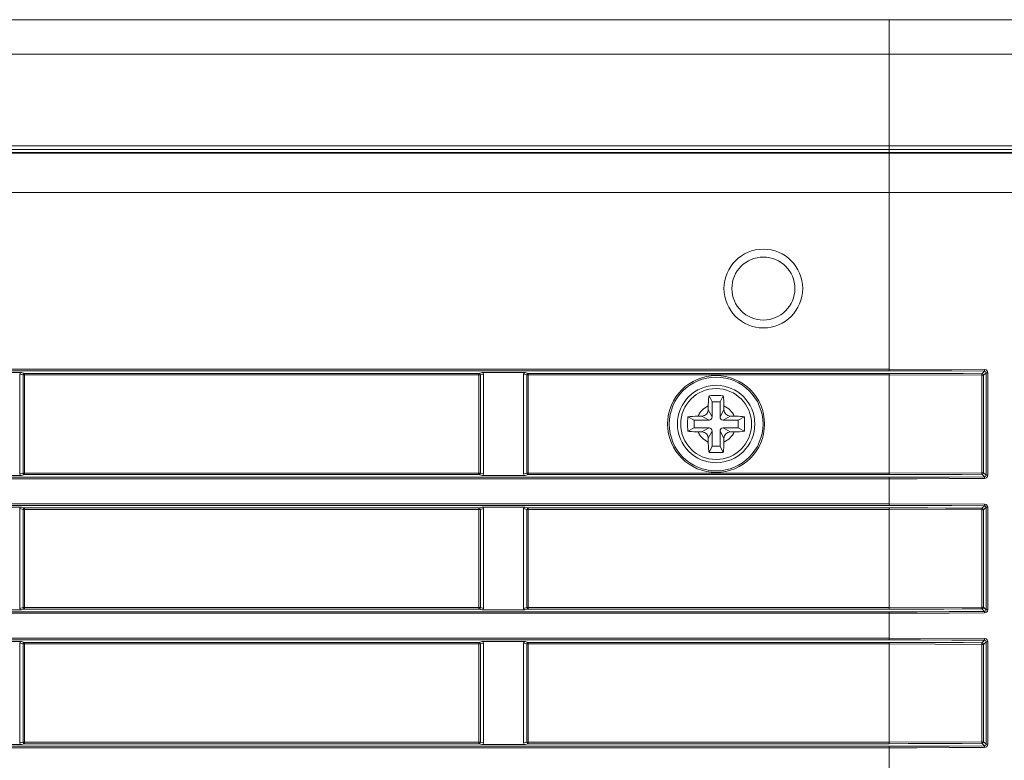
# Model space of a CAD drawing. Header units: millimetres. Extents: x 3925 to 5043, y -86 to 778.
# Tile 218 of 256: x 4581 to 4597, y 376 to 387. Entities that reach past the tile are written whole.
import ezdxf

# ---------------------------------------------------------------- set-up
doc = ezdxf.new("R2010")
doc.units = ezdxf.units.MM
doc.header["$LTSCALE"] = 46.255
for name, color, linetype in [('85-1A626G050DXF_CONTINUOUS_LINE', 7, 'CONTINUOUS'), ('H30-LEFT-COVDXF_CONTINUOUS_LINE', 7, 'CONTINUOUS'), ('H30K-TOP-COVDXF_CONTINUOUS_LINE', 7, 'CONTINUOUS')]:
    doc.layers.add(name, color=color, linetype=linetype)

msp = doc.modelspace()

# ---------------------------------------------------------------- linework, layer by layer
at = {"layer": '85-1A626G050DXF_CONTINUOUS_LINE', "color": 7, "linetype": 'Continuous', "lineweight": 0}
for p, q in [((4591.9613, 381.3623), (4591.9115, 381.4619)), ((4592.0863, 381.3623), (4592.1362, 381.4619)), ((4591.8988, 381.2987), (4591.8988, 381.2373)), ((4591.9613, 381.1248), (4591.8988, 381.2373)), ((4592.0863, 381.3623), (4591.9613, 381.3623)), ((4591.9613, 381.3623), (4591.9613, 381.1248)), ((4592.0863, 381.1248), (4592.0863, 381.3623)), ((4592.0863, 381.1248), (4592.1488, 381.2373)), ((4592.1488, 381.2987), (4592.1488, 381.2373)), ((4591.6738, 381.0748), (4591.5742, 381.1246)), ((4591.9113, 381.0748), (4591.6738, 381.0748)), ((4591.6738, 381.0748), (4591.6738, 380.9498)), ((4591.7374, 381.1373), (4591.7988, 381.1373)), ((4591.9113, 381.0748), (4591.7988, 381.1373)), ((4592.1363, 381.0748), (4592.2488, 381.1373)), ((4592.3738, 381.0748), (4592.1363, 381.0748)), ((4592.3103, 381.1373), (4592.2488, 381.1373)), ((4592.3738, 381.0748), (4592.4735, 381.1246)), ((4592.3738, 380.9498), (4592.3738, 381.0748)), ((4591.6738, 380.9498), (4591.5742, 380.8999)), ((4591.6738, 380.9498), (4591.9113, 380.9498)), ((4591.9113, 380.9498), (4591.7988, 380.8873)), ((4592.1363, 380.9498), (4592.3738, 380.9498)), ((4592.1363, 380.9498), (4592.2488, 380.8873)), ((4592.3738, 380.9498), (4592.4735, 380.8999)), ((4591.7374, 380.8873), (4591.7988, 380.8873)), ((4591.9613, 380.8998), (4591.8988, 380.7873)), ((4591.8988, 380.7258), (4591.8988, 380.7873)), ((4591.9613, 380.8998), (4591.9613, 380.6623)), ((4592.0863, 380.6623), (4592.0863, 380.8998)), ((4592.0863, 380.8998), (4592.1488, 380.7873)), ((4592.1488, 380.7258), (4592.1488, 380.7873)), ((4592.3103, 380.8873), (4592.2488, 380.8873)), ((4591.9613, 380.6623), (4591.9115, 380.5626)), ((4591.9613, 380.6623), (4592.0863, 380.6623)), ((4592.0863, 380.6623), (4592.1362, 380.5626))]:
    msp.add_line(p, q, dxfattribs=at)
for points in [[(4591.8988, 381.2987), (4591.8992, 381.3288), (4591.9002, 381.3547), (4591.9015, 381.3771), (4591.9031, 381.3967), (4591.9048, 381.4144), (4591.9068, 381.4308), (4591.909, 381.4466), (4591.9115, 381.4619)], [(4591.9115, 381.4619), (4591.9486, 381.4639), (4591.9861, 381.4651), (4592.0238, 381.4655)], [(4592.0238, 381.4655), (4592.0616, 381.4651), (4592.0991, 381.4639), (4592.1362, 381.4619)], [(4592.1362, 381.4619), (4592.1387, 381.4465), (4592.1409, 381.4305), (4592.1429, 381.4139), (4592.1447, 381.3962), (4592.1462, 381.3765), (4592.1475, 381.3543), (4592.1485, 381.3285), (4592.1488, 381.2987)], [(4591.5742, 380.8999), (4591.5724, 380.9319), (4591.5712, 380.964), (4591.5706, 380.9962), (4591.5706, 381.0284), (4591.5712, 381.0605), (4591.5724, 381.0926), (4591.5742, 381.1246)], [(4591.5742, 381.1246), (4591.6107, 381.13), (4591.6505, 381.134), (4591.6931, 381.1364), (4591.7374, 381.1373)], [(4592.3103, 381.1373), (4592.3458, 381.1367), (4592.3804, 381.1351), (4592.4135, 381.1325), (4592.4446, 381.129), (4592.4735, 381.1246)], [(4592.4735, 381.1246), (4592.4753, 381.0926), (4592.4765, 381.0605), (4592.4771, 381.0284), (4592.4771, 380.9962), (4592.4765, 380.964), (4592.4753, 380.9319), (4592.4735, 380.8999)], [(4591.7374, 380.8873), (4591.7019, 380.8878), (4591.6673, 380.8894), (4591.6342, 380.892), (4591.6031, 380.8955), (4591.5742, 380.8999)], [(4592.4735, 380.8999), (4592.437, 380.8945), (4592.3972, 380.8906), (4592.3546, 380.8881), (4592.3103, 380.8873)], [(4591.9115, 380.5626), (4591.909, 380.578), (4591.9068, 380.594), (4591.9048, 380.6106), (4591.903, 380.6283), (4591.9015, 380.648), (4591.9002, 380.6702), (4591.8992, 380.696), (4591.8988, 380.7258)], [(4592.1488, 380.7258), (4592.1485, 380.6957), (4592.1475, 380.6698), (4592.1462, 380.6474), (4592.1446, 380.6278), (4592.1428, 380.6101), (4592.1409, 380.5937), (4592.1387, 380.5779), (4592.1362, 380.5626)], [(4592.0238, 380.559), (4591.9861, 380.5594), (4591.9486, 380.5606), (4591.9115, 380.5626)], [(4592.1362, 380.5626), (4592.0991, 380.5606), (4592.0616, 380.5594), (4592.0238, 380.559)]]:
    msp.add_lwpolyline(points, dxfattribs=at)
msp.add_circle((4592.0238, 381.0123), 0.5625, dxfattribs=at)
for centre, radius, start, end in [((4592.0238, 381.0123), 0.3125, 113.57818, 156.42182), ((4591.7988, 381.2373), 0.1, 270, 0), ((4592.0238, 381.0123), 0.3125, 23.57818, 66.42182), ((4592.2488, 381.2373), 0.1, 180, 270), ((4591.9113, 381.1248), 0.05, 270, 0), ((4592.1363, 381.1248), 0.05, 180, 270), ((4591.9113, 380.8998), 0.05, 0, 90), ((4592.1363, 380.8998), 0.05, 90, 180), ((4592.0238, 381.0123), 0.3125, 203.57818, 246.42182), ((4591.7988, 380.7873), 0.1, 0, 90), ((4592.0238, 381.0123), 0.3125, 293.57818, 336.42182), ((4592.2488, 380.7873), 0.1, 90, 180)]:
    msp.add_arc(centre, radius, start, end, dxfattribs=at)
at = {"layer": 'H30-LEFT-COVDXF_CONTINUOUS_LINE', "color": 7, "linetype": 'Continuous', "lineweight": 0}
for p, q in [((4520.7738, 385.3099), (4594.7738, 385.3099)), ((4594.7738, 381.8566), (4594.7738, 385.3198)), ((4520.7738, 384.6896), (4594.7738, 384.6896)), ((4520.7738, 381.8815), (4594.7738, 381.8815)), ((4520.7738, 381.8566), (4594.7738, 381.8566)), ((4594.7738, 381.8815), (4596.2881, 381.8755)), ((4596.2864, 381.8506), (4596.2458, 381.8101)), ((4580.3352, 381.8286), (4580.9917, 381.8286)), ((4580.9656, 381.8048), (4581.0171, 381.7912)), ((4580.9656, 381.8048), (4580.9656, 380.2198)), ((4580.9917, 381.8286), (4581.0398, 381.816)), ((4581.0171, 381.7912), (4588.2806, 381.7912)), ((4581.0171, 381.7912), (4581.0171, 380.2333)), ((4581.0398, 381.816), (4581.037, 381.8156)), ((4588.2579, 381.816), (4581.0398, 381.816)), ((4581.0398, 380.2085), (4581.0398, 381.816)), ((4588.306, 381.8286), (4588.2579, 381.816)), ((4588.2579, 380.2085), (4588.2579, 381.816)), ((4588.3321, 381.8048), (4588.2806, 381.7912)), ((4588.2806, 380.2333), (4588.2806, 381.7912)), ((4588.306, 381.8286), (4588.9917, 381.8286)), ((4588.3321, 380.2198), (4588.3321, 381.8048)), ((4588.9656, 381.8048), (4589.0171, 381.7912)), ((4588.9656, 381.8048), (4588.9656, 380.2198)), ((4588.9917, 381.8286), (4589.0398, 381.816)), ((4589.0171, 381.7912), (4594.7738, 381.7912)), ((4589.0171, 381.7912), (4589.0171, 380.2333)), ((4589.0398, 381.816), (4589.037, 381.8156)), ((4594.7739, 381.816), (4589.0398, 381.816)), ((4589.0398, 380.2085), (4589.0398, 381.816)), ((4594.7739, 381.816), (4594.7738, 381.7912)), ((4596.2441, 381.7853), (4594.7738, 381.7912)), ((4594.7739, 380.2085), (4594.7738, 381.7912)), ((4596.2706, 381.7853), (4596.2441, 381.7853)), ((4596.2441, 380.2392), (4596.2441, 381.7853)), ((4596.3108, 381.8254), (4596.2706, 381.7853)), ((4596.2706, 380.2392), (4596.2706, 381.7853)), ((4596.3108, 381.8254), (4596.3373, 381.8254)), ((4596.3108, 381.8254), (4596.3108, 380.1991)), ((4596.3373, 381.8254), (4596.3373, 380.1991)), ((4594.7738, 380.1679), (4520.7738, 380.1679)), ((4594.7738, 380.143), (4520.7738, 380.143)), ((4580.9917, 380.1959), (4580.3352, 380.1959)), ((4580.9656, 380.2198), (4581.0171, 380.2333)), ((4580.9917, 380.1959), (4581.0398, 380.2085)), ((4581.0171, 380.2333), (4588.2806, 380.2333)), ((4581.0398, 380.2085), (4588.2579, 380.2085)), ((4588.2579, 380.2085), (4588.2607, 380.2089)), ((4588.306, 380.1959), (4588.2579, 380.2085)), ((4588.3321, 380.2198), (4588.2806, 380.2333)), ((4588.9917, 380.1959), (4588.306, 380.1959)), ((4588.9656, 380.2198), (4589.0171, 380.2333)), ((4588.9917, 380.1959), (4589.0398, 380.2085)), ((4589.0171, 380.2333), (4594.7738, 380.2333)), ((4589.0398, 380.2085), (4594.7739, 380.2085)), ((4594.7738, 380.2333), (4596.2441, 380.2392)), ((4594.7738, 379.7216), (4594.7738, 380.1679)), ((4596.2706, 380.2392), (4596.2441, 380.2392)), ((4596.2864, 380.1738), (4596.2458, 380.2144)), ((4596.3108, 380.1991), (4596.2706, 380.2392)), ((4596.3373, 380.1991), (4596.3108, 380.1991)), ((4520.7738, 379.7465), (4594.7738, 379.7465)), ((4520.7738, 379.7216), (4594.7738, 379.7216)), ((4580.3352, 379.6936), (4580.9917, 379.6936)), ((4580.9656, 379.6698), (4581.0171, 379.6562)), ((4580.9656, 379.6698), (4580.9656, 378.0848)), ((4580.9917, 379.6936), (4581.0398, 379.681)), ((4581.0171, 379.6562), (4588.2806, 379.6562)), ((4581.0171, 379.6562), (4581.0171, 378.0983)), ((4581.0398, 379.681), (4581.037, 379.6806)), ((4588.2579, 379.681), (4581.0398, 379.681)), ((4581.0398, 378.0735), (4581.0398, 379.681)), ((4588.306, 379.6936), (4588.2579, 379.681)), ((4588.2579, 378.0735), (4588.2579, 379.681)), ((4588.3321, 379.6698), (4588.2806, 379.6562)), ((4588.2806, 378.0983), (4588.2806, 379.6562)), ((4588.306, 379.6936), (4588.9917, 379.6936)), ((4588.3321, 378.0848), (4588.3321, 379.6698)), ((4588.9656, 379.6698), (4589.0171, 379.6562)), ((4588.9656, 379.6698), (4588.9656, 378.0848)), ((4588.9917, 379.6936), (4589.0398, 379.681)), ((4589.0171, 379.6562), (4594.7738, 379.6562)), ((4589.0171, 379.6562), (4589.0171, 378.0983)), ((4589.0398, 379.681), (4589.037, 379.6806)), ((4594.7739, 379.681), (4589.0398, 379.681)), ((4589.0398, 378.0735), (4589.0398, 379.681)), ((4594.7738, 379.7465), (4596.2881, 379.7405)), ((4594.7739, 379.681), (4594.7738, 379.6562)), ((4596.2441, 379.6503), (4594.7738, 379.6562)), ((4594.7739, 378.0735), (4594.7738, 379.6562)), ((4596.2864, 379.7156), (4596.2458, 379.6751)), ((4596.3108, 379.6904), (4596.2706, 379.6503)), ((4596.3108, 379.6904), (4596.3373, 379.6904)), ((4596.3108, 379.6904), (4596.3108, 378.0641)), ((4596.3373, 379.6904), (4596.3373, 378.0641)), ((4596.2706, 379.6503), (4596.2441, 379.6503)), ((4596.2441, 378.1042), (4596.2441, 379.6503)), ((4596.2706, 378.1042), (4596.2706, 379.6503)), ((4580.9656, 378.0848), (4581.0171, 378.0983)), ((4581.0171, 378.0983), (4588.2806, 378.0983)), ((4588.3321, 378.0848), (4588.2806, 378.0983)), ((4588.9656, 378.0848), (4589.0171, 378.0983)), ((4589.0171, 378.0983), (4594.7738, 378.0983)), ((4594.7738, 378.0983), (4596.2441, 378.1042)), ((4596.2706, 378.1042), (4596.2441, 378.1042)), ((4596.3108, 378.0641), (4596.2706, 378.1042)), ((4594.7738, 378.0329), (4520.7738, 378.0329)), ((4594.7738, 378.008), (4520.7738, 378.008)), ((4580.9917, 378.0609), (4580.3352, 378.0609)), ((4580.9917, 378.0609), (4581.0398, 378.0735)), ((4581.0398, 378.0735), (4588.2579, 378.0735)), ((4588.2579, 378.0735), (4588.2607, 378.0739)), ((4588.306, 378.0609), (4588.2579, 378.0735)), ((4588.9917, 378.0609), (4588.306, 378.0609)), ((4588.9917, 378.0609), (4589.0398, 378.0735)), ((4589.0398, 378.0735), (4594.7739, 378.0735)), ((4594.7738, 377.5866), (4594.7738, 378.0329)), ((4596.2864, 378.0388), (4596.2458, 378.0794)), ((4596.3373, 378.0641), (4596.3108, 378.0641)), ((4520.7738, 377.6115), (4594.7738, 377.6115)), ((4520.7738, 377.5866), (4594.7738, 377.5866)), ((4580.3352, 377.5586), (4580.9917, 377.5586)), ((4580.9656, 377.5348), (4581.0171, 377.5212)), ((4580.9656, 377.5348), (4580.9656, 375.9498)), ((4580.9917, 377.5586), (4581.0398, 377.546)), ((4581.0171, 377.5212), (4588.2806, 377.5212)), ((4581.0171, 377.5212), (4581.0171, 375.9633)), ((4581.0398, 377.546), (4581.037, 377.5456)), ((4588.2579, 377.546), (4581.0398, 377.546)), ((4581.0398, 375.9385), (4581.0398, 377.546)), ((4588.306, 377.5586), (4588.2579, 377.546)), ((4588.2579, 375.9385), (4588.2579, 377.546)), ((4588.3321, 377.5348), (4588.2806, 377.5212)), ((4588.2806, 375.9633), (4588.2806, 377.5212)), ((4588.306, 377.5586), (4588.9917, 377.5586)), ((4588.3321, 375.9498), (4588.3321, 377.5348)), ((4588.9656, 377.5348), (4589.0171, 377.5212)), ((4588.9656, 377.5348), (4588.9656, 375.9498)), ((4588.9917, 377.5586), (4589.0398, 377.546)), ((4589.0171, 377.5212), (4594.7738, 377.5212)), ((4589.0171, 377.5212), (4589.0171, 375.9633)), ((4589.0398, 377.546), (4589.037, 377.5456)), ((4594.7739, 377.546), (4589.0398, 377.546)), ((4589.0398, 375.9385), (4589.0398, 377.546)), ((4594.7738, 377.6115), (4596.2881, 377.6055)), ((4594.7739, 377.546), (4594.7738, 377.5212)), ((4596.2441, 377.5153), (4594.7738, 377.5212)), ((4594.7739, 375.9385), (4594.7738, 377.5212)), ((4596.2706, 377.5153), (4596.2441, 377.5153)), ((4596.2441, 375.9692), (4596.2441, 377.5153)), ((4596.2864, 377.5806), (4596.2458, 377.5401)), ((4596.3108, 377.5554), (4596.2706, 377.5153)), ((4596.2706, 375.9692), (4596.2706, 377.5153)), ((4596.3108, 377.5554), (4596.3373, 377.5554)), ((4596.3108, 377.5554), (4596.3108, 375.9291)), ((4596.3373, 377.5554), (4596.3373, 375.9291)), ((4580.9917, 375.9259), (4580.3352, 375.9259)), ((4580.9656, 375.9498), (4581.0171, 375.9633)), ((4580.9917, 375.9259), (4581.0398, 375.9385)), ((4581.0171, 375.9633), (4588.2806, 375.9633)), ((4581.0398, 375.9385), (4588.2579, 375.9385)), ((4588.2579, 375.9385), (4588.2607, 375.9389)), ((4588.306, 375.9259), (4588.2579, 375.9385)), ((4588.3321, 375.9498), (4588.2806, 375.9633)), ((4588.9917, 375.9259), (4588.306, 375.9259)), ((4588.9656, 375.9498), (4589.0171, 375.9633)), ((4588.9917, 375.9259), (4589.0398, 375.9385)), ((4589.0171, 375.9633), (4594.7738, 375.9633)), ((4589.0398, 375.9385), (4594.7739, 375.9385)), ((4594.7738, 375.9633), (4596.2441, 375.9692)), ((4596.2706, 375.9692), (4596.2441, 375.9692)), ((4596.2864, 375.9038), (4596.2458, 375.9444)), ((4596.3108, 375.9291), (4596.2706, 375.9692)), ((4596.3373, 375.9291), (4596.3108, 375.9291)), ((4594.7738, 375.8979), (4520.7738, 375.8979)), ((4594.7738, 375.873), (4520.7738, 375.873)), ((4594.7738, 375.4516), (4594.7738, 375.8979))]:
    msp.add_line(p, q, dxfattribs=at)
for points in [[(4594.7738, 385.3099), (4596.049, 385.3095), (4597.4353, 385.3082), (4598.916, 385.3052), (4600.3304, 385.3001)], [(4594.7738, 384.6896), (4596.0813, 384.6892), (4597.5088, 384.6879), (4599.0417, 384.6851), (4600.516, 384.6804), (4601.9962, 384.6718)], [(4594.7738, 381.8566), (4595.2697, 381.856), (4595.766, 381.8541), (4596.2864, 381.8506)], [(4596.2881, 381.8755), (4596.2878, 381.8639), (4596.2872, 381.8549), (4596.2864, 381.8507)], [(4596.2864, 381.8507), (4596.2973, 381.8481), (4596.3062, 381.8403), (4596.3108, 381.8254)], [(4596.2881, 381.8755), (4596.3098, 381.8702), (4596.3279, 381.8549), (4596.3373, 381.8254)], [(4581.0267, 381.8107), (4581.0205, 381.8031), (4581.0171, 381.7912)], [(4581.037, 381.8156), (4581.0287, 381.8122), (4581.0267, 381.8107)], [(4588.2806, 381.7912), (4588.2772, 381.8032), (4588.2689, 381.8123), (4588.2579, 381.816)], [(4589.0267, 381.8107), (4589.0205, 381.8031), (4589.0171, 381.7912)], [(4589.037, 381.8156), (4589.0287, 381.8122), (4589.0267, 381.8107)], [(4596.2458, 381.8101), (4595.947, 381.8123), (4595.665, 381.8139), (4595.3839, 381.815), (4595.09, 381.8157), (4594.7739, 381.816)], [(4596.2458, 381.8101), (4596.245, 381.8059), (4596.2444, 381.797), (4596.2441, 381.7853)], [(4596.2706, 381.7853), (4596.2672, 381.7976), (4596.2581, 381.8066), (4596.2458, 381.8101)], [(4581.0171, 380.2333), (4581.0205, 380.2213), (4581.0288, 380.2123), (4581.0398, 380.2085)], [(4588.2607, 380.2089), (4588.269, 380.2123), (4588.271, 380.2138)], [(4588.271, 380.2138), (4588.2772, 380.2214), (4588.2806, 380.2333)], [(4589.0171, 380.2333), (4589.0205, 380.2213), (4589.0288, 380.2123), (4589.0398, 380.2085)], [(4596.2864, 380.1738), (4595.7254, 380.1702), (4595.2146, 380.1683), (4594.7738, 380.1679)], [(4596.288, 380.149), (4595.7264, 380.1454), (4595.215, 380.1435), (4594.7738, 380.143)], [(4594.7739, 380.2085), (4595.0741, 380.2088), (4595.3565, 380.2094), (4595.6375, 380.2105), (4595.931, 380.2121), (4596.2458, 380.2144)], [(4596.2458, 380.2144), (4596.245, 380.2186), (4596.2444, 380.2275), (4596.2441, 380.2392)], [(4596.2458, 380.2144), (4596.2581, 380.2179), (4596.2672, 380.2269), (4596.2706, 380.2392)], [(4596.3108, 380.1991), (4596.3085, 380.188), (4596.301, 380.1788), (4596.2864, 380.1739)], [(4596.2864, 380.1739), (4596.2872, 380.1696), (4596.2878, 380.1607), (4596.2881, 380.149)], [(4596.3373, 380.1991), (4596.3324, 380.1773), (4596.3174, 380.1589), (4596.288, 380.149)], [(4581.0267, 379.6757), (4581.0205, 379.6681), (4581.0171, 379.6562)], [(4581.037, 379.6806), (4581.0287, 379.6772), (4581.0267, 379.6757)], [(4588.2806, 379.6562), (4588.2772, 379.6682), (4588.2689, 379.6773), (4588.2579, 379.681)], [(4589.0267, 379.6757), (4589.0205, 379.6681), (4589.0171, 379.6562)], [(4589.037, 379.6806), (4589.0287, 379.6772), (4589.0267, 379.6757)], [(4594.7738, 379.7216), (4595.2697, 379.721), (4595.766, 379.7191), (4596.2864, 379.7156)], [(4596.2458, 379.6751), (4595.947, 379.6773), (4595.665, 379.6789), (4595.3839, 379.68), (4595.09, 379.6807), (4594.7739, 379.681)], [(4596.2458, 379.6751), (4596.245, 379.6709), (4596.2444, 379.662), (4596.2441, 379.6503)], [(4596.2706, 379.6503), (4596.2672, 379.6626), (4596.2581, 379.6716), (4596.2458, 379.6751)], [(4596.2881, 379.7405), (4596.2878, 379.7289), (4596.2872, 379.7199), (4596.2864, 379.7157)], [(4596.2864, 379.7157), (4596.2973, 379.7131), (4596.3062, 379.7053), (4596.3108, 379.6904)], [(4596.2881, 379.7405), (4596.3098, 379.7352), (4596.3279, 379.7199), (4596.3373, 379.6904)], [(4581.0171, 378.0983), (4581.0205, 378.0863), (4581.0288, 378.0773), (4581.0398, 378.0735)], [(4588.271, 378.0788), (4588.2772, 378.0864), (4588.2806, 378.0983)], [(4589.0171, 378.0983), (4589.0205, 378.0863), (4589.0288, 378.0773), (4589.0398, 378.0735)], [(4596.2458, 378.0794), (4596.245, 378.0836), (4596.2444, 378.0925), (4596.2441, 378.1042)], [(4596.2458, 378.0794), (4596.2581, 378.0829), (4596.2672, 378.0919), (4596.2706, 378.1042)], [(4588.2607, 378.0739), (4588.269, 378.0773), (4588.271, 378.0788)], [(4596.2864, 378.0388), (4595.7254, 378.0352), (4595.2146, 378.0333), (4594.7738, 378.0329)], [(4596.288, 378.014), (4595.7264, 378.0104), (4595.215, 378.0085), (4594.7738, 378.008)], [(4594.7739, 378.0735), (4595.0741, 378.0738), (4595.3565, 378.0744), (4595.6375, 378.0755), (4595.931, 378.0771), (4596.2458, 378.0794)], [(4596.3108, 378.0641), (4596.3085, 378.053), (4596.301, 378.0438), (4596.2864, 378.0389)], [(4596.2864, 378.0389), (4596.2872, 378.0346), (4596.2878, 378.0257), (4596.2881, 378.014)], [(4596.3373, 378.0641), (4596.3324, 378.0423), (4596.3174, 378.0239), (4596.288, 378.014)], [(4581.0267, 377.5407), (4581.0205, 377.5331), (4581.0171, 377.5212)], [(4581.037, 377.5456), (4581.0287, 377.5422), (4581.0267, 377.5407)], [(4588.2806, 377.5212), (4588.2772, 377.5332), (4588.2689, 377.5423), (4588.2579, 377.546)], [(4589.0267, 377.5407), (4589.0205, 377.5331), (4589.0171, 377.5212)], [(4589.037, 377.5456), (4589.0287, 377.5422), (4589.0267, 377.5407)], [(4594.7738, 377.5866), (4595.2697, 377.586), (4595.766, 377.5841), (4596.2864, 377.5806)], [(4596.2458, 377.5401), (4595.947, 377.5423), (4595.665, 377.5439), (4595.3839, 377.545), (4595.09, 377.5457), (4594.7739, 377.546)], [(4596.2458, 377.5401), (4596.245, 377.5359), (4596.2444, 377.527), (4596.2441, 377.5153)], [(4596.2706, 377.5153), (4596.2672, 377.5276), (4596.2581, 377.5366), (4596.2458, 377.5401)], [(4596.2881, 377.6055), (4596.2878, 377.5939), (4596.2872, 377.5849), (4596.2864, 377.5807)], [(4596.2864, 377.5807), (4596.2973, 377.5781), (4596.3062, 377.5703), (4596.3108, 377.5554)], [(4596.2881, 377.6055), (4596.3098, 377.6002), (4596.3279, 377.5849), (4596.3373, 377.5554)], [(4581.0171, 375.9633), (4581.0205, 375.9513), (4581.0288, 375.9423), (4581.0398, 375.9385)], [(4588.2607, 375.9389), (4588.269, 375.9423), (4588.271, 375.9438)], [(4588.271, 375.9438), (4588.2772, 375.9514), (4588.2806, 375.9633)], [(4589.0171, 375.9633), (4589.0205, 375.9513), (4589.0288, 375.9423), (4589.0398, 375.9385)], [(4596.2864, 375.9038), (4595.7254, 375.9002), (4595.2146, 375.8983), (4594.7738, 375.8979)], [(4594.7739, 375.9385), (4595.0741, 375.9388), (4595.3565, 375.9394), (4595.6375, 375.9405), (4595.931, 375.9421), (4596.2458, 375.9444)], [(4596.2458, 375.9444), (4596.245, 375.9486), (4596.2444, 375.9575), (4596.2441, 375.9692)], [(4596.2458, 375.9444), (4596.2581, 375.9479), (4596.2672, 375.9569), (4596.2706, 375.9692)], [(4596.3108, 375.9291), (4596.3085, 375.918), (4596.301, 375.9088), (4596.2864, 375.9039)], [(4596.2864, 375.9039), (4596.2872, 375.8996), (4596.2878, 375.8907), (4596.2881, 375.879)], [(4596.3373, 375.9291), (4596.3324, 375.9073), (4596.3174, 375.8889), (4596.288, 375.879)], [(4596.288, 375.879), (4595.7264, 375.8754), (4595.215, 375.8735), (4594.7738, 375.873)]]:
    msp.add_lwpolyline(points, dxfattribs=at)
for centre, radius in [((4592.7738, 383.1623), 0.625), ((4592.7738, 383.1623), 0.5), ((4592.0238, 381.0123), 0.7695), ((4592.0238, 381.0123), 0.7446), ((4592.0238, 381.0123), 0.6146)]:
    msp.add_circle(centre, radius, dxfattribs=at)
for centre, major_axis, start_param, end_param in [((4580.9931, 381.8035), (0.0268, -0.0071), 1.8551983, 3.3744676), ((4588.3046, 381.8035), (0.0268, 0.0071), -0.232875, 1.2863943), ((4588.9931, 381.8035), (0.0268, -0.0071), 1.8551983, 3.3744676), ((4580.9931, 380.2211), (0.0268, 0.0071), 2.9087177, 4.427987), ((4588.3046, 380.2211), (0.0268, -0.0071), -1.2863943, 0.232875), ((4588.9931, 380.2211), (0.0268, 0.0071), 2.9087177, 4.427987), ((4580.9931, 379.6685), (0.0268, -0.0071), 1.8551983, 3.3744676), ((4588.3046, 379.6685), (0.0268, 0.0071), -0.232875, 1.2863943), ((4588.9931, 379.6685), (0.0268, -0.0071), 1.8551983, 3.3744676), ((4580.9931, 378.0861), (0.0268, 0.0071), 2.9087177, 4.427987), ((4588.3046, 378.0861), (0.0268, -0.0071), -1.2863943, 0.232875), ((4588.9931, 378.0861), (0.0268, 0.0071), 2.9087177, 4.427987), ((4580.9931, 377.5335), (0.0268, -0.0071), 1.8551983, 3.3744676), ((4588.3046, 377.5335), (0.0268, 0.0071), -0.232875, 1.2863943), ((4588.9931, 377.5335), (0.0268, -0.0071), 1.8551983, 3.3744676), ((4580.9931, 375.9511), (0.0268, 0.0071), 2.9087177, 4.427987), ((4588.3046, 375.9511), (0.0268, -0.0071), -1.2863943, 0.232875), ((4588.9931, 375.9511), (0.0268, 0.0071), 2.9087177, 4.427987)]:
    msp.add_ellipse(centre, major_axis=major_axis, ratio=0.9007478, start_param=start_param, end_param=end_param, dxfattribs=at)
at = {"layer": 'H30K-TOP-COVDXF_CONTINUOUS_LINE', "color": 7, "linetype": 'Continuous', "lineweight": 0}
for p, q in [((4506.0777, 387.4298), (4606.4753, 387.4298)), ((4594.7738, 387.4298), (4594.7738, 385.3198)), ((4508.452, 386.8809), (4607.0957, 386.8809)), ((4508.0835, 385.4298), (4607.2738, 385.4298)), ((4513.7894, 385.3694), (4606.1105, 385.3694)), ((4513.817, 385.3198), (4606.0569, 385.3198))]:
    msp.add_line(p, q, dxfattribs=at)

doc.saveas('drawing.dxf')
